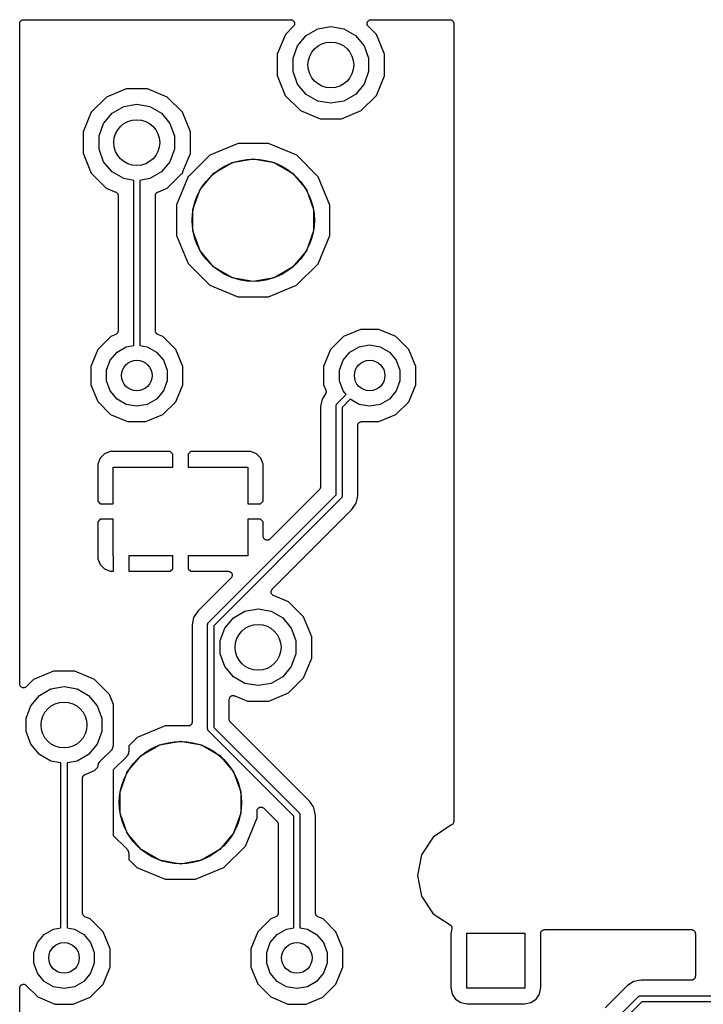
# Model space of a CAD drawing. Extents: x 88 to 361, y -189 to -115.
# Tile 7 of 36: x 88 to 110, y -149 to -117. Entities that reach past the tile are written whole.
import ezdxf

# ---------------------------------------------------------------- set-up
doc = ezdxf.new("R2010")
doc.units = 0
doc.header["$MEASUREMENT"] = 0
doc.layers.add('BLACK', color=7, linetype='CONTINUOUS')

msp = doc.modelspace()

# ---------------------------------------------------------------- linework, layer by layer
at = {"layer": 'Black'}
for p, q in [((87.608, -117.391), (87.6099, -117.38)), ((87.608, -138.993), (87.608, -117.391)), ((87.6099, -117.369), (87.6137, -117.359)), ((87.6099, -117.38), (87.6099, -117.369)), ((87.6137, -117.359), (87.6157, -117.348)), ((87.6157, -117.348), (87.6212, -117.338)), ((87.6212, -117.338), (87.625, -117.328)), ((87.625, -117.328), (87.6322, -117.319)), ((87.6322, -117.319), (87.6377, -117.31)), ((87.6377, -117.31), (87.6462, -117.302)), ((87.6462, -117.302), (87.6534, -117.294)), ((87.6534, -117.294), (87.663, -117.288)), ((87.663, -117.288), (87.6715, -117.281)), ((87.6715, -117.281), (87.6819, -117.277)), ((87.6819, -117.277), (87.6916, -117.272)), ((87.6916, -117.272), (87.7025, -117.27)), ((87.7025, -117.27), (87.7129, -117.266)), ((87.7129, -117.266), (87.7241, -117.266)), ((87.7241, -117.266), (87.735, -117.264)), ((87.735, -117.264), (96.4784, -117.264)), ((96.5682, -117.481), (96.3008, -117.748)), ((96.4784, -117.264), (96.4948, -117.267)), ((96.4948, -117.267), (96.5114, -117.269)), ((96.5114, -117.269), (96.5164, -117.271)), ((96.5164, -117.271), (96.5219, -117.272)), ((96.5219, -117.272), (96.5363, -117.28)), ((96.5363, -117.28), (96.5514, -117.287)), ((96.5514, -117.287), (96.5553, -117.291)), ((96.5553, -117.291), (96.5601, -117.294)), ((96.5601, -117.294), (96.5708, -117.307)), ((96.5777, -117.467), (96.5682, -117.481)), ((96.5708, -117.307), (96.5825, -117.318)), ((96.5884, -117.455), (96.5777, -117.467)), ((96.5825, -117.318), (96.5849, -117.324)), ((96.5849, -117.324), (96.5884, -117.328)), ((96.5884, -117.328), (96.5941, -117.343)), ((96.5903, -117.45), (96.5884, -117.455)), ((96.5935, -117.445), (96.5903, -117.45)), ((96.5978, -117.429), (96.5935, -117.445)), ((96.5941, -117.343), (96.6011, -117.358)), ((96.6035, -117.413), (96.5978, -117.429)), ((96.6011, -117.358), (96.6016, -117.364)), ((96.6016, -117.364), (96.6035, -117.369)), ((96.6035, -117.369), (96.6035, -117.386)), ((96.6035, -117.386), (96.605, -117.402)), ((96.605, -117.402), (96.6035, -117.408)), ((96.6035, -117.408), (96.6035, -117.413)), ((97.361, -117.566), (97.79, -117.491)), ((97.79, -117.491), (98.219, -117.566)), ((98.9751, -117.402), (98.9766, -117.386)), ((98.9766, -117.408), (98.9751, -117.402)), ((98.9766, -117.369), (98.9785, -117.364)), ((98.9766, -117.386), (98.9766, -117.369)), ((98.9766, -117.413), (98.9766, -117.408)), ((98.9822, -117.429), (98.9766, -117.413)), ((98.9785, -117.364), (98.979, -117.358)), ((98.979, -117.358), (98.986, -117.343)), ((98.9865, -117.445), (98.9822, -117.429)), ((98.986, -117.343), (98.9916, -117.328)), ((98.9897, -117.449), (98.9865, -117.445)), ((98.9916, -117.455), (98.9897, -117.449)), ((98.9916, -117.328), (98.9953, -117.323)), ((99.0023, -117.467), (98.9916, -117.455)), ((98.9953, -117.323), (98.9977, -117.318)), ((98.9977, -117.318), (99.0094, -117.307)), ((99.0117, -117.481), (99.0023, -117.467)), ((99.0094, -117.307), (99.02, -117.294)), ((99.281, -117.751), (99.0117, -117.481)), ((99.02, -117.294), (99.0249, -117.291)), ((99.0249, -117.291), (99.0289, -117.287)), ((99.0289, -117.287), (99.0439, -117.28)), ((99.0439, -117.28), (99.0582, -117.272)), ((99.0582, -117.272), (99.0637, -117.271)), ((99.0637, -117.271), (99.0689, -117.269)), ((99.0689, -117.269), (99.0853, -117.267)), ((99.0853, -117.267), (99.1016, -117.264)), ((99.1016, -117.264), (101.684, -117.264)), ((101.684, -117.264), (101.695, -117.266)), ((101.695, -117.266), (101.706, -117.266)), ((101.706, -117.266), (101.716, -117.27)), ((101.716, -117.27), (101.727, -117.272)), ((101.727, -117.272), (101.737, -117.277)), ((101.737, -117.277), (101.747, -117.281)), ((101.747, -117.281), (101.756, -117.288)), ((101.756, -117.288), (101.765, -117.294)), ((101.765, -117.294), (101.773, -117.302)), ((101.773, -117.302), (101.781, -117.31)), ((101.781, -117.31), (101.787, -117.319)), ((101.787, -117.319), (101.794, -117.328)), ((101.794, -117.328), (101.798, -117.338)), ((101.798, -117.338), (101.803, -117.348)), ((101.803, -117.348), (101.805, -117.359)), ((101.805, -117.359), (101.809, -117.369)), ((101.809, -117.369), (101.809, -117.38)), ((101.809, -117.38), (101.811, -117.391)), ((101.811, -117.391), (101.811, -143.497)), ((96.3008, -117.748), (96.0326, -118.394)), ((96.7036, -118.118), (96.9837, -117.784)), ((96.9837, -117.784), (97.361, -117.566)), ((98.219, -117.566), (98.5963, -117.784)), ((98.5963, -117.784), (98.8764, -118.118)), ((99.548, -118.397), (99.281, -117.751)), ((96.5546, -118.527), (96.7036, -118.118)), ((98.8764, -118.118), (99.0254, -118.527)), ((96.0326, -118.394), (96.032, -119.093)), ((96.5546, -118.963), (96.5546, -118.527)), ((99.0254, -118.527), (99.0254, -118.963)), ((99.5474, -119.096), (99.548, -118.397)), ((96.032, -119.093), (96.299, -119.739)), ((96.7036, -119.372), (96.5546, -118.963)), ((99.0254, -118.963), (98.8764, -119.372)), ((99.2792, -119.742), (99.5474, -119.096)), ((96.9837, -119.706), (96.7036, -119.372)), ((98.8764, -119.372), (98.5963, -119.706)), ((90.4457, -119.794), (89.9508, -120.288)), ((91.0919, -119.527), (90.4457, -119.794)), ((91.7912, -119.528), (91.0919, -119.527)), ((92.4369, -119.796), (91.7912, -119.528)), ((92.931, -120.291), (92.4369, -119.796)), ((96.299, -119.739), (96.7931, -120.234)), ((97.361, -119.924), (96.9837, -119.706)), ((98.5963, -119.706), (98.219, -119.924)), ((98.7843, -120.236), (99.2792, -119.742)), ((90.6337, -120.324), (91.011, -120.106)), ((91.011, -120.106), (91.44, -120.031)), ((91.44, -120.031), (91.869, -120.106)), ((91.869, -120.106), (92.2463, -120.324)), ((97.79, -119.999), (97.361, -119.924)), ((98.219, -119.924), (97.79, -119.999)), ((89.9508, -120.288), (89.6826, -120.934)), ((90.3536, -120.658), (90.6337, -120.324)), ((92.2463, -120.324), (92.5264, -120.658)), ((93.198, -120.937), (92.931, -120.291)), ((96.7931, -120.234), (97.4388, -120.502)), ((98.1381, -120.503), (98.7843, -120.236)), ((90.2046, -121.067), (90.3536, -120.658)), ((92.5264, -120.658), (92.6754, -121.067)), ((97.4388, -120.502), (98.1381, -120.503)), ((89.6826, -120.934), (89.682, -121.633)), ((90.2046, -121.503), (90.2046, -121.067)), ((92.6754, -121.067), (92.6754, -121.503)), ((93.1974, -121.636), (93.198, -120.937)), ((94.7533, -121.317), (93.8312, -121.698)), ((95.7511, -121.317), (94.7533, -121.317)), ((96.6725, -121.7), (95.7511, -121.317)), ((89.682, -121.633), (89.949, -122.279)), ((90.3536, -121.912), (90.2046, -121.503)), ((92.6754, -121.503), (92.5264, -121.912)), ((92.9499, -122.232), (93.1974, -121.636)), ((93.8312, -121.698), (93.1569, -122.371)), ((97.3774, -122.406), (96.6725, -121.7)), ((90.6337, -122.246), (90.3536, -121.912)), ((92.5264, -121.912), (92.2463, -122.246)), ((93.9595, -122.287), (94.5633, -121.938)), ((94.5633, -121.938), (95.25, -121.817)), ((95.25, -121.817), (95.9367, -121.938)), ((95.9367, -121.938), (96.5405, -122.287)), ((89.949, -122.279), (90.4431, -122.774)), ((91.011, -122.464), (90.6337, -122.246)), ((92.2463, -122.246), (91.869, -122.464)), ((92.4343, -122.776), (92.8973, -122.314)), ((92.8973, -122.314), (92.9132, -122.303)), ((92.9132, -122.303), (92.9285, -122.291)), ((92.9285, -122.291), (92.9312, -122.29)), ((92.9312, -122.29), (92.9335, -122.289)), ((92.9335, -122.289), (92.9418, -122.286)), ((92.9403, -122.275), (92.941, -122.272)), ((92.9418, -122.286), (92.9403, -122.275)), ((92.9407, -122.27), (92.9457, -122.251)), ((92.941, -122.272), (92.9407, -122.27)), ((92.9457, -122.251), (92.9499, -122.232)), ((93.1411, -122.382), (93.1258, -122.393)), ((93.1569, -122.371), (93.1411, -122.382)), ((93.5113, -122.821), (93.9595, -122.287)), ((96.5405, -122.287), (96.9887, -122.821)), ((91.34, -122.522), (91.011, -122.464)), ((91.34, -127.919), (91.34, -122.522)), ((91.869, -122.464), (91.54, -122.522)), ((91.54, -122.522), (91.54, -127.919)), ((93.1043, -122.452), (92.7424, -123.324)), ((93.1085, -122.434), (93.1043, -122.452)), ((93.1136, -122.415), (93.1085, -122.434)), ((93.1208, -122.396), (93.1125, -122.398)), ((93.1125, -122.398), (93.1139, -122.409)), ((93.1139, -122.409), (93.1133, -122.412)), ((93.1133, -122.412), (93.1136, -122.415)), ((93.1231, -122.394), (93.1208, -122.396)), ((93.1258, -122.393), (93.1231, -122.394)), ((97.7584, -123.328), (97.3774, -122.406)), ((90.4431, -122.774), (90.7537, -122.903)), ((90.7537, -122.903), (90.7607, -122.908)), ((90.7607, -122.908), (90.7685, -122.911)), ((90.7685, -122.911), (90.7792, -122.919)), ((90.7792, -122.919), (90.7909, -122.927)), ((90.7909, -122.927), (90.7959, -122.934)), ((90.7959, -122.934), (90.8023, -122.939)), ((90.8023, -122.939), (90.8092, -122.951)), ((90.8092, -122.951), (90.8177, -122.962)), ((90.8177, -122.962), (90.8202, -122.97)), ((90.8202, -122.97), (90.8243, -122.977)), ((90.8243, -122.977), (90.8268, -122.991)), ((90.8268, -122.991), (90.8309, -123.004)), ((90.8309, -123.004), (90.8306, -123.012)), ((90.8306, -123.012), (90.832, -123.021)), ((90.832, -123.021), (90.832, -127.44)), ((92.048, -123.021), (92.0495, -123.012)), ((92.048, -127.44), (92.048, -123.021)), ((92.0491, -123.004), (92.0533, -122.991)), ((92.0495, -123.012), (92.0491, -123.004)), ((92.0533, -122.991), (92.0557, -122.977)), ((92.0557, -122.977), (92.0599, -122.97)), ((92.0599, -122.97), (92.0624, -122.962)), ((92.0624, -122.962), (92.0708, -122.951)), ((92.0708, -122.951), (92.0777, -122.939)), ((92.0777, -122.939), (92.0842, -122.933)), ((92.0842, -122.933), (92.0893, -122.927)), ((92.0893, -122.927), (92.1009, -122.919)), ((92.1009, -122.919), (92.1115, -122.911)), ((92.1115, -122.911), (92.1194, -122.908)), ((92.1194, -122.908), (92.1265, -122.903)), ((92.1265, -122.903), (92.4343, -122.776)), ((93.2729, -123.476), (93.5113, -122.821)), ((96.9887, -122.821), (97.2271, -123.476)), ((92.7424, -123.324), (92.7416, -124.322)), ((97.7576, -124.326), (97.7584, -123.328)), ((93.2729, -124.174), (93.2729, -123.476)), ((97.2271, -123.476), (97.2271, -124.174)), ((92.7416, -124.322), (93.1226, -125.244)), ((93.5113, -124.829), (93.2729, -124.174)), ((97.2271, -124.174), (96.9887, -124.829)), ((97.3749, -125.248), (97.7576, -124.326)), ((93.9595, -125.363), (93.5113, -124.829)), ((96.9887, -124.829), (96.5405, -125.363)), ((93.1226, -125.244), (93.8275, -125.95)), ((96.6688, -125.952), (97.3749, -125.248)), ((94.5633, -125.712), (93.9595, -125.363)), ((96.5405, -125.363), (95.9367, -125.712)), ((95.25, -125.833), (94.5633, -125.712)), ((95.9367, -125.712), (95.25, -125.833)), ((93.8275, -125.95), (94.7489, -126.333)), ((95.7467, -126.333), (96.6688, -125.952)), ((94.7489, -126.333), (95.7467, -126.333)), ((90.7791, -127.541), (90.7685, -127.55)), ((90.7907, -127.533), (90.7791, -127.541)), ((90.7958, -127.527), (90.7907, -127.533)), ((90.8023, -127.521), (90.7958, -127.527)), ((90.8092, -127.509), (90.8023, -127.521)), ((90.8176, -127.498), (90.8092, -127.509)), ((90.8201, -127.49), (90.8176, -127.498)), ((90.8243, -127.483), (90.8201, -127.49)), ((90.8267, -127.469), (90.8243, -127.483)), ((90.8309, -127.456), (90.8267, -127.469)), ((90.832, -127.44), (90.8305, -127.448)), ((90.8305, -127.448), (90.8309, -127.456)), ((92.0494, -127.448), (92.048, -127.44)), ((92.0491, -127.456), (92.0494, -127.448)), ((92.0532, -127.47), (92.0491, -127.456)), ((92.0557, -127.483), (92.0532, -127.47)), ((92.0598, -127.49), (92.0557, -127.483)), ((92.0623, -127.498), (92.0598, -127.49)), ((92.0708, -127.509), (92.0623, -127.498)), ((92.0777, -127.521), (92.0708, -127.509)), ((92.0841, -127.527), (92.0777, -127.521)), ((92.0891, -127.533), (92.0841, -127.527)), ((92.1008, -127.541), (92.0891, -127.533)), ((92.1115, -127.55), (92.1008, -127.541)), ((98.7614, -127.397), (98.2069, -127.626)), ((99.3613, -127.397), (98.7614, -127.397)), ((99.9153, -127.627), (99.3613, -127.397)), ((90.5869, -127.626), (90.1623, -128.05)), ((90.7535, -127.557), (90.5869, -127.626)), ((90.7606, -127.552), (90.7535, -127.557)), ((90.7685, -127.55), (90.7606, -127.552)), ((92.1193, -127.553), (92.1115, -127.55)), ((92.1263, -127.557), (92.1193, -127.553)), ((92.2953, -127.627), (92.1263, -127.557)), ((92.7192, -128.052), (92.2953, -127.627)), ((98.2069, -127.626), (97.7823, -128.05)), ((100.339, -128.052), (99.9153, -127.627)), ((90.1623, -128.05), (89.9323, -128.604)), ((90.5707, -128.403), (90.7948, -128.136)), ((90.7948, -128.136), (91.0967, -127.962)), ((91.0967, -127.962), (91.34, -127.919)), ((91.54, -127.919), (91.7833, -127.962)), ((91.7833, -127.962), (92.0852, -128.136)), ((92.0852, -128.136), (92.3093, -128.403)), ((92.9483, -128.606), (92.7192, -128.052)), ((97.7823, -128.05), (97.5523, -128.604)), ((98.1907, -128.403), (98.4148, -128.136)), ((98.4148, -128.136), (98.7167, -127.962)), ((98.7167, -127.962), (99.06, -127.901)), ((99.06, -127.901), (99.4033, -127.962)), ((99.4033, -127.962), (99.7052, -128.136)), ((99.7052, -128.136), (99.9293, -128.403)), ((100.568, -128.606), (100.339, -128.052)), ((90.4514, -128.731), (90.5707, -128.403)), ((92.3093, -128.403), (92.4286, -128.731)), ((98.0714, -128.731), (98.1907, -128.403)), ((99.9293, -128.403), (100.049, -128.731)), ((89.9323, -128.604), (89.9317, -129.204)), ((90.4514, -129.079), (90.4514, -128.731)), ((92.4286, -128.731), (92.4286, -129.079)), ((92.9477, -129.206), (92.9483, -128.606)), ((97.5523, -128.604), (97.5517, -129.204)), ((98.0714, -129.079), (98.0714, -128.731)), ((100.049, -128.731), (100.049, -129.079)), ((100.568, -129.206), (100.568, -128.606)), ((90.5707, -129.407), (90.4514, -129.079)), ((92.4286, -129.079), (92.3093, -129.407)), ((98.1907, -129.407), (98.0714, -129.079)), ((100.049, -129.079), (99.9293, -129.407)), ((89.9317, -129.204), (90.1608, -129.758)), ((90.7948, -129.674), (90.5707, -129.407)), ((92.3093, -129.407), (92.0852, -129.674)), ((92.7177, -129.76), (92.9477, -129.206)), ((97.5517, -129.204), (97.6262, -129.384)), ((97.6299, -129.471), (97.6216, -129.487)), ((97.6262, -129.384), (97.6301, -129.401)), ((97.6305, -129.466), (97.6299, -129.471)), ((97.6301, -129.401), (97.6351, -129.419)), ((97.6322, -129.463), (97.6305, -129.466)), ((97.6334, -129.445), (97.6322, -129.463)), ((97.6357, -129.427), (97.6334, -129.445)), ((97.6351, -129.419), (97.6348, -129.423)), ((97.6348, -129.423), (97.6357, -129.427)), ((98.2938, -129.53), (98.1907, -129.407)), ((99.9293, -129.407), (99.7052, -129.674)), ((100.338, -129.76), (100.568, -129.206)), ((90.1608, -129.758), (90.5847, -130.183)), ((91.0967, -129.848), (90.7948, -129.674)), ((92.0852, -129.674), (91.7833, -129.848)), ((92.2931, -130.184), (92.7177, -129.76)), ((97.5006, -129.673), (97.452, -129.918)), ((97.6144, -129.503), (97.5006, -129.673)), ((97.6216, -129.487), (97.6144, -129.503)), ((97.9893, -129.834), (98.2938, -129.53)), ((98.426, -129.68), (98.16, -129.946)), ((98.7167, -129.848), (98.426, -129.68)), ((99.7052, -129.674), (99.4033, -129.848)), ((99.9131, -130.184), (100.338, -129.76)), ((91.44, -129.909), (91.0967, -129.848)), ((91.7833, -129.848), (91.44, -129.909)), ((97.452, -129.918), (97.452, -132.546)), ((97.96, -129.905), (97.9608, -129.901)), ((97.96, -132.809), (97.96, -129.905)), ((97.9604, -129.896), (97.9638, -129.884)), ((97.9608, -129.901), (97.9604, -129.896)), ((97.9638, -129.884), (97.966, -129.871)), ((97.966, -129.871), (97.9682, -129.867)), ((97.9682, -129.867), (97.9694, -129.863)), ((97.9694, -129.863), (97.9769, -129.852)), ((97.9769, -129.852), (97.9834, -129.841)), ((97.9834, -129.841), (97.9868, -129.838)), ((97.9868, -129.838), (97.9893, -129.834)), ((98.16, -129.946), (98.16, -132.85)), ((99.06, -129.909), (98.7167, -129.848)), ((99.4033, -129.848), (99.06, -129.909)), ((90.5847, -130.183), (91.1387, -130.413)), ((91.1387, -130.413), (91.7386, -130.413)), ((91.7386, -130.413), (92.2931, -130.184)), ((98.7063, -130.451), (98.7135, -130.442)), ((98.7135, -130.442), (98.723, -130.437)), ((98.723, -130.437), (98.7315, -130.43)), ((98.7315, -130.43), (98.742, -130.426)), ((98.742, -130.426), (98.7517, -130.42)), ((98.7517, -130.42), (98.7626, -130.418)), ((98.7626, -130.418), (98.7729, -130.415)), ((98.7729, -130.415), (98.7841, -130.415)), ((98.7841, -130.415), (98.7951, -130.413)), ((98.7951, -130.413), (99.3586, -130.413)), ((99.3586, -130.413), (99.9131, -130.184)), ((98.668, -130.54), (98.6699, -130.529)), ((98.668, -132.838), (98.668, -130.54)), ((98.6699, -130.518), (98.6737, -130.507)), ((98.6699, -130.529), (98.6699, -130.518)), ((98.6737, -130.507), (98.6757, -130.496)), ((98.6757, -130.496), (98.6812, -130.487)), ((98.6812, -130.487), (98.6851, -130.476)), ((98.6851, -130.476), (98.6922, -130.468)), ((98.6922, -130.468), (98.6977, -130.458)), ((98.6977, -130.458), (98.7063, -130.451)), ((90.5677, -131.392), (90.381, -131.469)), ((92.5304, -131.392), (90.5677, -131.392)), ((92.6148, -131.476), (92.5304, -131.392)), ((93.2071, -131.392), (93.1227, -131.476)), ((95.1698, -131.392), (93.2071, -131.392)), ((95.3565, -131.469), (95.1698, -131.392)), ((90.2381, -131.612), (90.1607, -131.799)), ((90.381, -131.469), (90.2381, -131.612)), ((92.6148, -131.9), (92.6148, -131.476)), ((93.1227, -131.476), (93.1227, -131.9)), ((95.4994, -131.612), (95.3565, -131.469)), ((95.5767, -131.799), (95.4994, -131.612)), ((90.1607, -131.799), (90.1607, -133.012)), ((90.6688, -133.096), (90.6688, -131.9)), ((90.6688, -131.9), (92.6148, -131.9)), ((93.1227, -131.9), (95.0687, -131.9)), ((95.0687, -131.9), (95.0687, -133.096)), ((95.5767, -133.012), (95.5767, -131.799)), ((97.4148, -132.636), (95.7936, -134.257)), ((97.418, -132.631), (97.4148, -132.636)), ((97.4223, -132.627), (97.418, -132.631)), ((97.4306, -132.613), (97.4223, -132.627)), ((97.4401, -132.599), (97.4306, -132.613)), ((97.4415, -132.594), (97.4401, -132.599)), ((97.4443, -132.589), (97.4415, -132.594)), ((97.4472, -132.573), (97.4443, -132.589)), ((97.4515, -132.557), (97.4472, -132.573)), ((97.452, -132.546), (97.451, -132.551)), ((97.451, -132.551), (97.4515, -132.557)), ((90.1607, -133.012), (90.2451, -133.096)), ((93.7884, -136.98), (97.96, -132.809)), ((98.1307, -132.921), (93.9591, -137.093)), ((95.4924, -133.096), (95.5767, -133.012)), ((98.1332, -132.917), (98.1307, -132.921)), ((98.1366, -132.914), (98.1332, -132.917)), ((98.1431, -132.903), (98.1366, -132.914)), ((98.1506, -132.892), (98.1431, -132.903)), ((98.1518, -132.888), (98.1506, -132.892)), ((98.154, -132.884), (98.1518, -132.888)), ((98.1562, -132.872), (98.154, -132.884)), ((98.1596, -132.859), (98.1562, -132.872)), ((98.16, -132.85), (98.1592, -132.855)), ((98.1592, -132.855), (98.1596, -132.859)), ((98.6194, -133.082), (98.6459, -132.949)), ((98.6459, -132.949), (98.668, -132.838)), ((90.2451, -133.096), (90.6688, -133.096)), ((95.0687, -133.096), (95.4924, -133.096)), ((95.8748, -135.895), (98.4811, -133.289)), ((98.4811, -133.289), (98.6194, -133.082)), ((90.2451, -133.604), (90.1607, -133.688)), ((90.6688, -133.604), (90.2451, -133.604)), ((90.6688, -134.8), (90.6688, -133.604)), ((95.4924, -133.604), (95.0687, -133.604)), ((95.0687, -133.604), (95.0687, -134.8)), ((95.5767, -133.688), (95.4924, -133.604)), ((90.1607, -133.688), (90.1607, -134.901)), ((95.5767, -134.167), (95.5767, -133.688)), ((95.5796, -134.183), (95.5767, -134.167)), ((95.5811, -134.2), (95.5796, -134.183)), ((95.5834, -134.205), (95.5811, -134.2)), ((95.5844, -134.21), (95.5834, -134.205)), ((95.5927, -134.225), (95.5844, -134.21)), ((95.5997, -134.24), (95.5927, -134.225)), ((95.6037, -134.244), (95.5997, -134.24)), ((95.6065, -134.249), (95.6037, -134.244)), ((95.6192, -134.259), (95.6065, -134.249)), ((95.6309, -134.271), (95.6192, -134.259)), ((95.636, -134.273), (95.6309, -134.271)), ((95.6402, -134.277), (95.636, -134.273)), ((95.6558, -134.283), (95.6402, -134.277)), ((95.6709, -134.29), (95.6558, -134.283)), ((95.6764, -134.29), (95.6709, -134.29)), ((95.6817, -134.292), (95.6764, -134.29)), ((95.6983, -134.292), (95.6817, -134.292)), ((95.7148, -134.294), (95.6983, -134.292)), ((95.7202, -134.292), (95.7148, -134.294)), ((95.7258, -134.292), (95.7202, -134.292)), ((95.7414, -134.286), (95.7258, -134.292)), ((95.7574, -134.282), (95.7414, -134.286)), ((95.762, -134.279), (95.7574, -134.282)), ((95.7672, -134.277), (95.762, -134.279)), ((95.78, -134.266), (95.7672, -134.277)), ((95.7936, -134.257), (95.78, -134.266)), ((90.1607, -134.901), (90.2381, -135.088)), ((90.682, -134.8), (90.6688, -134.8)), ((90.682, -135.308), (90.682, -134.8)), ((91.182, -134.8), (91.182, -135.308)), ((92.6148, -134.8), (91.182, -134.8)), ((92.6148, -135.224), (92.6148, -134.8)), ((95.0687, -134.8), (93.1227, -134.8)), ((93.1227, -134.8), (93.1227, -135.224)), ((90.2381, -135.088), (90.381, -135.231)), ((90.381, -135.231), (90.5677, -135.308)), ((92.5304, -135.308), (92.6148, -135.224)), ((93.1227, -135.224), (93.2071, -135.308)), ((90.5677, -135.308), (90.682, -135.308)), ((91.182, -135.308), (92.5304, -135.308)), ((93.2071, -135.308), (94.4358, -135.308)), ((94.5256, -135.525), (93.438, -136.612)), ((94.4358, -135.308), (94.4521, -135.311)), ((94.4521, -135.311), (94.4686, -135.312)), ((94.4686, -135.312), (94.4737, -135.315)), ((94.4737, -135.315), (94.4792, -135.316)), ((94.4792, -135.316), (94.4936, -135.324)), ((94.4936, -135.324), (94.5086, -135.331)), ((94.5086, -135.331), (94.5126, -135.335)), ((94.5126, -135.335), (94.5174, -135.338)), ((94.5174, -135.338), (94.5281, -135.35)), ((94.5351, -135.511), (94.5256, -135.525)), ((94.5281, -135.35), (94.5398, -135.362)), ((94.5458, -135.499), (94.5351, -135.511)), ((94.5398, -135.362), (94.5422, -135.367)), ((94.5422, -135.367), (94.5458, -135.371)), ((94.5458, -135.371), (94.5514, -135.387)), ((94.5477, -135.493), (94.5458, -135.499)), ((94.5509, -135.489), (94.5477, -135.493)), ((94.5552, -135.473), (94.5509, -135.489)), ((94.5514, -135.387), (94.5584, -135.402)), ((94.5608, -135.457), (94.5552, -135.473)), ((94.5584, -135.402), (94.5589, -135.408)), ((94.5589, -135.408), (94.5608, -135.413)), ((94.5608, -135.413), (94.5608, -135.43)), ((94.5608, -135.43), (94.5623, -135.446)), ((94.5623, -135.446), (94.5608, -135.451)), ((94.5608, -135.451), (94.5608, -135.457)), ((95.8543, -135.925), (95.8575, -135.917)), ((95.8575, -135.917), (95.8669, -135.907)), ((95.8669, -135.907), (95.8748, -135.895)), ((95.8381, -135.974), (95.8402, -135.966)), ((95.8393, -135.988), (95.8381, -135.974)), ((95.8386, -136.002), (95.8393, -135.988)), ((95.8412, -136.01), (95.8386, -136.002)), ((95.8402, -135.966), (95.8406, -135.957)), ((95.8406, -135.957), (95.8459, -135.945)), ((95.8419, -136.018), (95.8412, -136.01)), ((95.8477, -136.03), (95.8419, -136.018)), ((95.8459, -135.945), (95.8495, -135.931)), ((95.8519, -136.044), (95.8477, -136.03)), ((95.8495, -135.931), (95.8543, -135.925)), ((95.857, -136.05), (95.8519, -136.044)), ((95.8605, -136.058), (95.857, -136.05)), ((95.8703, -136.068), (95.8605, -136.058)), ((95.8787, -136.079), (95.8703, -136.068)), ((95.8858, -136.083), (95.8787, -136.079)), ((95.8917, -136.089), (95.8858, -136.083)), ((95.9042, -136.095), (95.8917, -136.089)), ((95.9159, -136.102), (95.9042, -136.095)), ((96.4057, -136.306), (95.9159, -136.102)), ((94.9797, -136.616), (95.4087, -136.541)), ((95.4087, -136.541), (95.8378, -136.616)), ((96.8997, -136.801), (96.4057, -136.306)), ((93.2996, -136.819), (93.2511, -137.064)), ((93.438, -136.612), (93.2996, -136.819)), ((94.3224, -137.168), (94.6024, -136.834)), ((94.6024, -136.834), (94.9797, -136.616)), ((95.8378, -136.616), (96.2151, -136.834)), ((96.2151, -136.834), (96.4951, -137.168)), ((97.1667, -137.447), (96.8997, -136.801)), ((93.2511, -137.064), (93.2511, -140.24)), ((93.7591, -137.051), (93.7598, -137.047)), ((93.7591, -140.461), (93.7591, -137.051)), ((93.7595, -137.042), (93.7628, -137.03)), ((93.7598, -137.047), (93.7595, -137.042)), ((93.7628, -137.03), (93.7651, -137.017)), ((93.7651, -137.017), (93.7673, -137.013)), ((93.7673, -137.013), (93.7684, -137.009)), ((93.7684, -137.009), (93.7759, -136.998)), ((93.7759, -136.998), (93.7825, -136.987)), ((93.7825, -136.987), (93.7858, -136.984)), ((93.7858, -136.984), (93.7884, -136.98)), ((93.9591, -137.093), (93.9591, -140.42)), ((94.1734, -137.577), (94.3224, -137.168)), ((96.4951, -137.168), (96.6441, -137.577)), ((97.1661, -138.146), (97.1667, -137.447)), ((94.1734, -138.013), (94.1734, -137.577)), ((96.6441, -137.577), (96.6441, -138.013)), ((94.3224, -138.422), (94.1734, -138.013)), ((96.6441, -138.013), (96.4951, -138.422)), ((96.898, -138.792), (97.1661, -138.146)), ((94.6024, -138.756), (94.3224, -138.422)), ((96.4951, -138.422), (96.2151, -138.756)), ((88.7107, -138.577), (88.0644, -138.844)), ((89.4099, -138.578), (88.7107, -138.577)), ((90.0557, -138.846), (89.4099, -138.578)), ((94.9797, -138.974), (94.6024, -138.756)), ((96.2151, -138.756), (95.8378, -138.974)), ((96.4031, -139.286), (96.898, -138.792)), ((87.6109, -139.01), (87.608, -138.993)), ((87.6123, -139.026), (87.6109, -139.01)), ((87.6147, -139.031), (87.6123, -139.026)), ((87.6157, -139.037), (87.6147, -139.031)), ((87.6239, -139.051), (87.6157, -139.037)), ((87.6309, -139.066), (87.6239, -139.051)), ((87.6349, -139.07), (87.6309, -139.066)), ((87.6377, -139.075), (87.6349, -139.07)), ((87.6504, -139.086), (87.6377, -139.075)), ((87.6621, -139.097), (87.6504, -139.086)), ((87.6672, -139.1), (87.6621, -139.097)), ((87.6715, -139.103), (87.6672, -139.1)), ((87.687, -139.109), (87.6715, -139.103)), ((87.702, -139.116), (87.687, -139.109)), ((87.7076, -139.117), (87.702, -139.116)), ((87.7129, -139.118), (87.7076, -139.117)), ((87.7295, -139.118), (87.7129, -139.118)), ((87.746, -139.12), (87.7295, -139.118)), ((87.7514, -139.118), (87.746, -139.12)), ((87.7571, -139.118), (87.7514, -139.118)), ((87.7726, -139.113), (87.7571, -139.118)), ((87.7886, -139.109), (87.7726, -139.113)), ((87.7932, -139.105), (87.7886, -139.109)), ((87.7985, -139.103), (87.7932, -139.105)), ((87.8112, -139.093), (87.7985, -139.103)), ((87.8247, -139.083), (87.8112, -139.093)), ((88.0644, -138.844), (87.8247, -139.083)), ((88.6297, -139.156), (89.0587, -139.081)), ((89.0587, -139.081), (89.4878, -139.156)), ((90.5497, -139.341), (90.0557, -138.846)), ((95.4087, -139.049), (94.9797, -138.974)), ((95.8378, -138.974), (95.4087, -139.049)), ((87.9724, -139.708), (88.2524, -139.374)), ((88.2524, -139.374), (88.6297, -139.156)), ((89.4878, -139.156), (89.8651, -139.374)), ((89.8651, -139.374), (90.1451, -139.708)), ((90.682, -139.661), (90.5497, -139.341)), ((94.4701, -139.47), (94.4733, -139.462)), ((94.4733, -139.462), (94.4747, -139.454)), ((94.4747, -139.454), (94.4817, -139.442)), ((94.4817, -139.442), (94.487, -139.429)), ((94.487, -139.429), (94.4926, -139.423)), ((94.4926, -139.423), (94.4968, -139.416)), ((94.4968, -139.416), (94.5074, -139.407)), ((94.5074, -139.407), (94.5168, -139.397)), ((94.5168, -139.397), (94.5242, -139.393)), ((94.5242, -139.393), (94.5306, -139.387)), ((94.5306, -139.387), (94.5436, -139.383)), ((94.5436, -139.383), (94.556, -139.376)), ((94.556, -139.376), (94.5642, -139.375)), ((94.5642, -139.375), (94.572, -139.372)), ((94.572, -139.372), (94.5859, -139.372)), ((94.5859, -139.372), (94.5997, -139.371)), ((94.5997, -139.371), (94.6078, -139.372)), ((94.6078, -139.372), (94.6161, -139.372)), ((94.6161, -139.372), (94.6292, -139.377)), ((94.6292, -139.377), (94.6428, -139.38)), ((94.6428, -139.38), (95.0576, -139.552)), ((95.7568, -139.553), (96.4031, -139.286)), ((87.8234, -140.117), (87.9724, -139.708)), ((90.1451, -139.708), (90.2941, -140.117)), ((90.682, -141.009), (90.682, -139.661)), ((94.4671, -139.497), (94.4695, -139.484)), ((94.4671, -140.157), (94.4671, -139.497)), ((94.4695, -139.484), (94.4701, -139.47)), ((95.0576, -139.552), (95.7568, -139.553)), ((87.8234, -140.553), (87.8234, -140.117)), ((90.2941, -140.117), (90.2941, -140.553)), ((92.3721, -140.367), (91.4499, -140.748)), ((93.124, -140.367), (92.3721, -140.367)), ((93.135, -140.365), (93.124, -140.367)), ((93.1461, -140.365), (93.135, -140.365)), ((93.1565, -140.362), (93.1461, -140.365)), ((93.1674, -140.36), (93.1565, -140.362)), ((93.1771, -140.354), (93.1674, -140.36)), ((93.1876, -140.35), (93.1771, -140.354)), ((93.196, -140.343), (93.1876, -140.35)), ((93.2056, -140.338), (93.196, -140.343)), ((93.2128, -140.329), (93.2056, -140.338)), ((93.2214, -140.322), (93.2128, -140.329)), ((93.2269, -140.312), (93.2214, -140.322)), ((93.234, -140.304), (93.2269, -140.312)), ((93.2378, -140.293), (93.234, -140.304)), ((93.2434, -140.284), (93.2378, -140.293)), ((93.2453, -140.273), (93.2434, -140.284)), ((93.2491, -140.262), (93.2453, -140.273)), ((93.2511, -140.24), (93.2491, -140.251)), ((93.2491, -140.251), (93.2491, -140.262)), ((93.9591, -140.42), (96.7495, -143.21)), ((94.468, -140.162), (94.4671, -140.157)), ((94.4676, -140.168), (94.468, -140.162)), ((94.4718, -140.184), (94.4676, -140.168)), ((94.4747, -140.2), (94.4718, -140.184)), ((94.4775, -140.205), (94.4747, -140.2)), ((94.479, -140.211), (94.4775, -140.205)), ((94.4885, -140.224), (94.479, -140.211)), ((94.4968, -140.239), (94.4885, -140.224)), ((94.5011, -140.242), (94.4968, -140.239)), ((94.5043, -140.247), (94.5011, -140.242)), ((97.0998, -142.842), (94.5043, -140.247)), ((87.9724, -140.962), (87.8234, -140.553)), ((90.2941, -140.553), (90.1451, -140.962)), ((91.4499, -140.748), (91.182, -141.015)), ((93.7598, -140.466), (93.7591, -140.461)), ((93.7595, -140.47), (93.7598, -140.466)), ((93.7628, -140.483), (93.7595, -140.47)), ((93.7651, -140.496), (93.7628, -140.483)), ((93.7673, -140.499), (93.7651, -140.496)), ((93.7684, -140.504), (93.7673, -140.499)), ((93.7759, -140.514), (93.7684, -140.504)), ((93.7825, -140.526), (93.7759, -140.514)), ((93.7858, -140.528), (93.7825, -140.526)), ((93.7884, -140.532), (93.7858, -140.528)), ((96.5787, -143.322), (93.7884, -140.532)), ((88.2524, -141.296), (87.9724, -140.962)), ((90.1451, -140.962), (89.8651, -141.296)), ((90.6301, -141.134), (90.682, -141.009)), ((91.182, -141.015), (91.182, -141.186)), ((91.5783, -141.337), (92.1821, -140.988)), ((92.1821, -140.988), (92.8687, -140.867)), ((92.8687, -140.867), (93.5554, -140.988)), ((93.5554, -140.988), (94.1592, -141.337)), ((88.6297, -141.514), (88.2524, -141.296)), ((89.8651, -141.296), (89.4878, -141.514)), ((90.242, -141.522), (90.6301, -141.134)), ((91.1088, -141.363), (90.6687, -141.803)), ((91.1151, -141.354), (91.1088, -141.363)), ((91.1235, -141.346), (91.1151, -141.354)), ((91.1398, -141.318), (91.1235, -141.346)), ((91.1301, -141.871), (91.5783, -141.337)), ((91.1586, -141.291), (91.1398, -141.318)), ((91.1614, -141.281), (91.1586, -141.291)), ((91.1669, -141.271), (91.1614, -141.281)), ((91.1726, -141.239), (91.1669, -141.271)), ((91.181, -141.208), (91.1726, -141.239)), ((91.182, -141.186), (91.1801, -141.197)), ((91.1801, -141.197), (91.181, -141.208)), ((94.1592, -141.337), (94.6074, -141.871)), ((88.9587, -141.572), (88.6297, -141.514)), ((88.9587, -146.969), (88.9587, -141.572)), ((89.4878, -141.514), (89.1587, -141.572)), ((89.1587, -141.572), (89.1587, -146.969)), ((90.0531, -141.826), (90.1687, -141.711)), ((90.1687, -141.699), (90.1707, -141.688)), ((90.1687, -141.711), (90.1687, -141.699)), ((90.1697, -141.677), (90.1782, -141.646)), ((90.1707, -141.688), (90.1697, -141.677)), ((90.1782, -141.646), (90.1838, -141.613)), ((90.1838, -141.613), (90.1893, -141.604)), ((90.1893, -141.604), (90.1922, -141.593)), ((90.1922, -141.593), (90.2109, -141.567)), ((90.2109, -141.567), (90.2272, -141.538)), ((90.2272, -141.538), (90.2357, -141.531)), ((90.2357, -141.531), (90.242, -141.522)), ((89.672, -142.041), (89.6744, -142.027)), ((89.6744, -142.027), (89.6786, -142.02)), ((89.6786, -142.02), (89.6812, -142.012)), ((89.6812, -142.012), (89.6896, -142.001)), ((89.6896, -142.001), (89.6965, -141.989)), ((89.6965, -141.989), (89.7029, -141.983)), ((89.7029, -141.983), (89.708, -141.977)), ((89.708, -141.977), (89.7197, -141.969)), ((89.7197, -141.969), (89.7302, -141.961)), ((89.7302, -141.961), (89.7382, -141.958)), ((89.7382, -141.958), (89.7453, -141.953)), ((89.7453, -141.953), (90.0531, -141.826)), ((90.6687, -141.803), (90.6687, -143.947)), ((90.8916, -142.526), (91.1301, -141.871)), ((94.6074, -141.871), (94.8459, -142.526)), ((89.6667, -142.071), (89.6682, -142.062)), ((89.6667, -146.49), (89.6667, -142.071)), ((89.6679, -142.054), (89.672, -142.041)), ((89.6682, -142.062), (89.6679, -142.054)), ((90.8916, -143.224), (90.8916, -142.526)), ((94.8459, -142.526), (94.8459, -143.224)), ((97.2083, -143.005), (97.0998, -142.842)), ((97.2382, -143.049), (97.2083, -143.005)), ((91.1301, -143.879), (90.8916, -143.224)), ((94.8459, -143.224), (94.6074, -143.879)), ((95.3763, -143.376), (95.3765, -143.145)), ((95.3765, -143.145), (95.3794, -143.129)), ((95.3794, -143.129), (95.3808, -143.112)), ((95.3808, -143.112), (95.3832, -143.107)), ((95.3832, -143.107), (95.3842, -143.102)), ((95.3842, -143.102), (95.3925, -143.087)), ((95.3925, -143.087), (95.3995, -143.072)), ((95.3995, -143.072), (95.4035, -143.068)), ((95.4035, -143.068), (95.4063, -143.063)), ((95.4063, -143.063), (95.419, -143.053)), ((95.419, -143.053), (95.4307, -143.041)), ((95.4307, -143.041), (95.4358, -143.039)), ((95.4358, -143.039), (95.4401, -143.035)), ((95.4401, -143.035), (95.4557, -143.03)), ((95.4557, -143.03), (95.4706, -143.023)), ((95.4706, -143.023), (95.4763, -143.022)), ((95.4763, -143.022), (95.4816, -143.02)), ((95.4816, -143.02), (95.4981, -143.02)), ((95.4981, -143.02), (95.5146, -143.019)), ((95.5146, -143.019), (95.52, -143.02)), ((95.52, -143.02), (95.5257, -143.02)), ((95.5257, -143.02), (95.5412, -143.026)), ((95.5412, -143.026), (95.5572, -143.03)), ((95.5572, -143.03), (95.5618, -143.033)), ((95.5618, -143.033), (95.5671, -143.035)), ((95.5671, -143.035), (95.5798, -143.046)), ((95.5798, -143.046), (95.5933, -143.055)), ((95.5933, -143.055), (96.0336, -143.496)), ((96.5787, -146.969), (96.5787, -143.322)), ((96.7495, -143.21), (96.752, -143.214)), ((96.752, -143.214), (96.7554, -143.217)), ((96.7554, -143.217), (96.7619, -143.228)), ((96.7619, -143.228), (96.7694, -143.239)), ((96.7694, -143.239), (96.7705, -143.243)), ((96.7705, -143.243), (96.7727, -143.247)), ((96.7727, -143.247), (96.775, -143.26)), ((96.775, -143.26), (96.7784, -143.272)), ((96.7784, -143.272), (96.778, -143.277)), ((96.778, -143.277), (96.7788, -143.281)), ((96.7788, -143.281), (96.7788, -146.969)), ((97.2867, -143.294), (97.2382, -143.049)), ((97.2867, -146.49), (97.2867, -143.294)), ((94.9937, -144.298), (95.3763, -143.376)), ((96.0336, -143.496), (96.0368, -143.5)), ((96.0368, -143.5), (96.041, -143.504)), ((96.041, -143.504), (96.0493, -143.518)), ((96.0493, -143.518), (96.0589, -143.532)), ((96.0589, -143.532), (96.0603, -143.537)), ((96.0603, -143.537), (96.0631, -143.542)), ((96.0631, -143.542), (96.066, -143.558)), ((96.066, -143.558), (96.0703, -143.574)), ((96.0703, -143.574), (96.0698, -143.58)), ((96.0698, -143.58), (96.0707, -143.585)), ((96.0707, -143.585), (96.0707, -146.49)), ((101.721, -143.617), (101.141, -144.004)), ((101.728, -143.614), (101.721, -143.617)), ((101.747, -143.607), (101.728, -143.614)), ((101.748, -143.606), (101.747, -143.607)), ((101.75, -143.605), (101.748, -143.606)), ((101.765, -143.592), (101.75, -143.605)), ((101.781, -143.578), (101.765, -143.592)), ((101.782, -143.577), (101.781, -143.578)), ((101.783, -143.576), (101.782, -143.577)), ((101.793, -143.558), (101.783, -143.576)), ((101.803, -143.54), (101.793, -143.558)), ((101.804, -143.538), (101.803, -143.539)), ((101.803, -143.539), (101.803, -143.54)), ((101.807, -143.517), (101.804, -143.538)), ((101.811, -143.497), (101.807, -143.517)), ((90.6687, -143.947), (91.1088, -144.387)), ((91.5783, -144.413), (91.1301, -143.879)), ((94.6074, -143.879), (94.1592, -144.413)), ((101.141, -144.004), (100.757, -144.578)), ((91.1088, -144.387), (91.1151, -144.396)), ((91.1151, -144.396), (91.1235, -144.404)), ((91.1235, -144.404), (91.1398, -144.432)), ((91.1398, -144.432), (91.1586, -144.459)), ((91.1586, -144.459), (91.1614, -144.469)), ((91.1614, -144.469), (91.1669, -144.479)), ((91.1669, -144.479), (91.1726, -144.511)), ((91.1726, -144.511), (91.181, -144.542)), ((91.181, -144.542), (91.1801, -144.553)), ((91.1801, -144.553), (91.182, -144.564)), ((91.182, -144.564), (91.182, -144.735)), ((92.1821, -144.762), (91.5783, -144.413)), ((94.1592, -144.413), (93.5554, -144.762)), ((94.2876, -145.002), (94.9937, -144.298)), ((100.757, -144.578), (100.623, -145.256)), ((91.182, -144.735), (91.4462, -145)), ((92.8687, -144.883), (92.1821, -144.762)), ((93.5554, -144.762), (92.8687, -144.883)), ((91.4462, -145), (92.3677, -145.383)), ((93.3654, -145.383), (94.2876, -145.002)), ((100.623, -145.256), (100.757, -145.934)), ((92.3677, -145.383), (93.3654, -145.383)), ((100.757, -145.934), (101.141, -146.509)), ((89.6682, -146.498), (89.6667, -146.49)), ((89.6678, -146.506), (89.6682, -146.498)), ((89.672, -146.52), (89.6678, -146.506)), ((89.6744, -146.533), (89.672, -146.52)), ((89.6786, -146.54), (89.6744, -146.533)), ((89.681, -146.548), (89.6786, -146.54)), ((89.6895, -146.559), (89.681, -146.548)), ((96.0563, -146.548), (96.0479, -146.559)), ((96.0589, -146.54), (96.0563, -146.548)), ((96.0631, -146.533), (96.0589, -146.54)), ((96.0655, -146.519), (96.0631, -146.533)), ((96.0696, -146.506), (96.0655, -146.519)), ((96.0707, -146.49), (96.0693, -146.498)), ((96.0693, -146.498), (96.0696, -146.506)), ((97.2882, -146.498), (97.2867, -146.49)), ((97.2878, -146.506), (97.2882, -146.498)), ((97.292, -146.52), (97.2878, -146.506)), ((97.2944, -146.533), (97.292, -146.52)), ((97.2986, -146.54), (97.2944, -146.533)), ((97.301, -146.548), (97.2986, -146.54)), ((97.3095, -146.559), (97.301, -146.548)), ((101.141, -146.509), (101.692, -146.877)), ((89.6965, -146.571), (89.6895, -146.559)), ((89.7028, -146.577), (89.6965, -146.571)), ((89.7079, -146.583), (89.7028, -146.577)), ((89.7196, -146.591), (89.7079, -146.583)), ((89.7302, -146.6), (89.7196, -146.591)), ((89.7381, -146.603), (89.7302, -146.6)), ((89.745, -146.607), (89.7381, -146.603)), ((89.9141, -146.677), (89.745, -146.607)), ((90.3379, -147.102), (89.9141, -146.677)), ((95.8257, -146.676), (95.4011, -147.1)), ((95.9922, -146.607), (95.8257, -146.676)), ((95.9993, -146.602), (95.9922, -146.607)), ((96.0072, -146.6), (95.9993, -146.602)), ((96.0178, -146.591), (96.0072, -146.6)), ((96.0295, -146.583), (96.0178, -146.591)), ((96.0346, -146.577), (96.0295, -146.583)), ((96.041, -146.571), (96.0346, -146.577)), ((96.0479, -146.559), (96.041, -146.571)), ((97.3165, -146.571), (97.3095, -146.559)), ((97.3228, -146.577), (97.3165, -146.571)), ((97.3279, -146.583), (97.3228, -146.577)), ((97.3396, -146.591), (97.3279, -146.583)), ((97.3503, -146.6), (97.3396, -146.591)), ((97.3581, -146.603), (97.3503, -146.6)), ((97.365, -146.607), (97.3581, -146.603)), ((97.5341, -146.677), (97.365, -146.607)), ((97.9579, -147.102), (97.5341, -146.677)), ((88.1894, -147.453), (88.4135, -147.186)), ((88.4135, -147.186), (88.7154, -147.012)), ((88.7154, -147.012), (88.9587, -146.969)), ((89.1587, -146.969), (89.4021, -147.012)), ((89.4021, -147.012), (89.704, -147.186)), ((89.704, -147.186), (89.9281, -147.453)), ((90.567, -147.656), (90.3379, -147.102)), ((95.4011, -147.1), (95.171, -147.654)), ((95.8094, -147.453), (96.0335, -147.186)), ((96.0335, -147.186), (96.3354, -147.012)), ((96.3354, -147.012), (96.5787, -146.969)), ((96.7788, -146.969), (97.0221, -147.012)), ((97.0221, -147.012), (97.324, -147.186)), ((97.324, -147.186), (97.5481, -147.453)), ((98.187, -147.656), (97.9579, -147.102)), ((101.692, -146.877), (101.698, -146.883)), ((101.698, -146.883), (101.706, -146.887)), ((101.706, -146.887), (101.714, -146.898)), ((101.714, -146.898), (101.724, -146.907)), ((101.746, -147.007), (101.718, -147.152)), ((101.718, -147.152), (101.718, -148.927)), ((101.724, -146.907), (101.728, -146.915)), ((101.728, -146.915), (101.733, -146.921)), ((101.733, -146.921), (101.738, -146.934)), ((101.738, -146.934), (101.744, -146.947)), ((101.744, -146.947), (101.745, -146.955)), ((101.745, -146.955), (101.747, -146.963)), ((101.747, -146.999), (101.746, -147.007)), ((101.747, -146.963), (101.747, -146.977)), ((101.747, -146.977), (101.749, -146.991)), ((101.749, -146.991), (101.747, -146.999)), ((102.238, -148.94), (102.238, -147.14)), ((102.238, -147.14), (104.138, -147.14)), ((104.138, -147.14), (104.138, -148.94)), ((104.658, -147.157), (104.66, -147.146)), ((104.658, -148.927), (104.658, -147.157)), ((104.66, -147.135), (104.664, -147.124)), ((104.66, -147.146), (104.66, -147.135)), ((104.664, -147.124), (104.666, -147.113)), ((104.666, -147.113), (104.672, -147.104)), ((104.672, -147.104), (104.675, -147.093)), ((104.675, -147.093), (104.683, -147.085)), ((104.683, -147.085), (104.688, -147.075)), ((104.688, -147.075), (104.697, -147.068)), ((104.697, -147.068), (104.704, -147.06)), ((104.704, -147.06), (104.713, -147.054)), ((104.713, -147.054), (104.722, -147.047)), ((104.722, -147.047), (104.732, -147.043)), ((104.732, -147.043), (104.742, -147.038)), ((104.742, -147.038), (104.753, -147.036)), ((104.753, -147.036), (104.763, -147.032)), ((104.763, -147.032), (104.774, -147.032)), ((104.774, -147.032), (104.785, -147.03)), ((104.785, -147.03), (109.591, -147.03)), ((109.591, -147.03), (109.602, -147.032)), ((109.602, -147.032), (109.613, -147.032)), ((109.613, -147.032), (109.623, -147.036)), ((109.623, -147.036), (109.634, -147.038)), ((109.634, -147.038), (109.644, -147.043)), ((109.644, -147.043), (109.654, -147.047)), ((109.654, -147.047), (109.663, -147.054)), ((109.663, -147.054), (109.672, -147.06)), ((109.672, -147.06), (109.679, -147.068)), ((109.679, -147.068), (109.688, -147.075)), ((109.688, -147.075), (109.693, -147.085)), ((109.693, -147.085), (109.701, -147.093)), ((109.701, -147.093), (109.704, -147.104)), ((109.704, -147.104), (109.71, -147.113)), ((109.71, -147.113), (109.712, -147.124)), ((109.712, -147.124), (109.716, -147.135)), ((109.716, -147.135), (109.716, -147.146)), ((109.716, -147.146), (109.718, -147.157)), ((109.718, -147.157), (109.718, -148.555)), ((88.0702, -147.781), (88.1894, -147.453)), ((89.9281, -147.453), (90.0473, -147.781)), ((95.6902, -147.781), (95.8094, -147.453)), ((97.5481, -147.453), (97.6673, -147.781)), ((88.0702, -148.129), (88.0702, -147.781)), ((90.0473, -147.781), (90.0473, -148.129)), ((90.5665, -148.256), (90.567, -147.656)), ((95.171, -147.654), (95.1705, -148.254)), ((95.6902, -148.129), (95.6902, -147.781)), ((97.6673, -147.781), (97.6673, -148.129)), ((98.1865, -148.256), (98.187, -147.656)), ((88.1894, -148.457), (88.0702, -148.129)), ((90.0473, -148.129), (89.9281, -148.457)), ((95.8094, -148.457), (95.6902, -148.129)), ((97.6673, -148.129), (97.5481, -148.457)), ((88.4135, -148.724), (88.1894, -148.457)), ((89.9281, -148.457), (89.704, -148.724)), ((90.3364, -148.81), (90.5665, -148.256)), ((95.1705, -148.254), (95.3996, -148.808)), ((96.0335, -148.724), (95.8094, -148.457)), ((97.5481, -148.457), (97.324, -148.724)), ((97.9564, -148.81), (98.1865, -148.256)), ((88.7154, -148.898), (88.4135, -148.724)), ((89.704, -148.724), (89.4021, -148.898)), ((96.3354, -148.898), (96.0335, -148.724)), ((97.324, -148.724), (97.0221, -148.898)), ((107.698, -148.73), (107.491, -148.869)), ((107.942, -148.682), (107.698, -148.73)), ((109.591, -148.682), (107.942, -148.682)), ((109.602, -148.68), (109.591, -148.682)), ((109.613, -148.68), (109.602, -148.68)), ((109.623, -148.676), (109.613, -148.68)), ((109.634, -148.674), (109.623, -148.676)), ((109.644, -148.669), (109.634, -148.674)), ((109.654, -148.665), (109.644, -148.669)), ((109.663, -148.658), (109.654, -148.665)), ((109.672, -148.652), (109.663, -148.658)), ((109.679, -148.644), (109.672, -148.652)), ((109.688, -148.636), (109.679, -148.644)), ((109.693, -148.627), (109.688, -148.636)), ((109.701, -148.618), (109.693, -148.627)), ((109.704, -148.608), (109.701, -148.618)), ((109.71, -148.598), (109.704, -148.608)), ((109.712, -148.587), (109.71, -148.598)), ((109.716, -148.577), (109.712, -148.587)), ((109.718, -148.555), (109.716, -148.566)), ((109.716, -148.566), (109.716, -148.577)), ((87.608, -148.943), (87.6109, -148.927)), ((87.608, -158.043), (87.608, -148.943)), ((87.6109, -148.927), (87.6124, -148.91)), ((87.6124, -148.91), (87.6147, -148.905)), ((87.6147, -148.905), (87.6157, -148.9)), ((87.6157, -148.9), (87.624, -148.885)), ((87.624, -148.885), (87.631, -148.87)), ((87.631, -148.87), (87.6349, -148.866)), ((87.6349, -148.866), (87.6377, -148.862)), ((87.6377, -148.862), (87.6505, -148.851)), ((87.6505, -148.851), (87.6622, -148.839)), ((87.6622, -148.839), (87.6673, -148.837)), ((87.6673, -148.837), (87.6715, -148.833)), ((87.6715, -148.833), (87.6871, -148.828)), ((87.6871, -148.828), (87.7022, -148.82)), ((87.7022, -148.82), (87.7077, -148.82)), ((87.7077, -148.82), (87.7129, -148.818)), ((87.7129, -148.818), (87.7296, -148.818)), ((87.7296, -148.818), (87.7462, -148.817)), ((87.7462, -148.817), (87.7515, -148.818)), ((87.7515, -148.818), (87.7571, -148.818)), ((87.7571, -148.818), (87.7727, -148.824)), ((87.7727, -148.824), (87.7888, -148.828)), ((87.7888, -148.828), (87.7933, -148.831)), ((87.7933, -148.831), (87.7985, -148.833)), ((87.7985, -148.833), (87.8113, -148.844)), ((87.8113, -148.844), (87.8249, -148.853)), ((87.8249, -148.853), (88.2034, -149.233)), ((89.0587, -148.959), (88.7154, -148.898)), ((89.4021, -148.898), (89.0587, -148.959)), ((89.9118, -149.234), (90.3364, -148.81)), ((95.3996, -148.808), (95.8234, -149.233)), ((96.6787, -148.959), (96.3354, -148.898)), ((97.0221, -148.898), (96.6787, -148.959)), ((97.5318, -149.234), (97.9564, -148.81)), ((101.718, -148.927), (101.759, -149.138)), ((104.138, -148.94), (102.238, -148.94)), ((104.617, -149.138), (104.658, -148.927)), ((107.491, -148.869), (106.768, -149.592)), ((88.2034, -149.233), (88.7575, -149.463)), ((89.3574, -149.463), (89.9118, -149.234)), ((95.8234, -149.233), (96.3775, -149.463)), ((96.9774, -149.463), (97.5318, -149.234)), ((101.759, -149.138), (101.872, -149.306)), ((101.872, -149.306), (102.04, -149.418)), ((102.04, -149.418), (102.251, -149.46)), ((104.125, -149.46), (104.336, -149.418)), ((104.336, -149.418), (104.504, -149.306)), ((104.504, -149.306), (104.617, -149.138)), ((107.118, -149.96), (107.859, -149.219)), ((107.971, -149.39), (107.289, -150.072)), ((107.859, -149.219), (107.863, -149.217)), ((107.863, -149.217), (107.866, -149.213)), ((107.866, -149.213), (107.877, -149.207)), ((107.877, -149.207), (107.888, -149.199)), ((107.888, -149.199), (107.892, -149.198)), ((107.892, -149.198), (107.896, -149.196)), ((107.896, -149.196), (107.909, -149.193)), ((107.909, -149.193), (107.921, -149.19)), ((107.921, -149.19), (107.926, -149.191)), ((107.926, -149.191), (107.93, -149.19)), ((107.93, -149.19), (114.968, -149.19)), ((114.927, -149.39), (107.971, -149.39)), ((88.7575, -149.463), (89.3574, -149.463)), ((96.3775, -149.463), (96.9774, -149.463)), ((102.251, -149.46), (104.125, -149.46))]:
    msp.add_line(p, q, dxfattribs=at)
for centre, radius in [((97.79, -118.745), 0.7506), ((91.44, -121.285), 0.7506), ((95.25, -123.825), 2), ((91.44, -128.905), 0.5), ((99.06, -128.905), 0.5), ((95.4087, -137.795), 0.7506), ((89.0587, -140.335), 0.7506), ((92.8687, -142.875), 2), ((89.0587, -147.955), 0.5), ((96.6787, -147.955), 0.5)]:
    msp.add_circle(centre, radius, dxfattribs=at)

doc.saveas('drawing.dxf')
